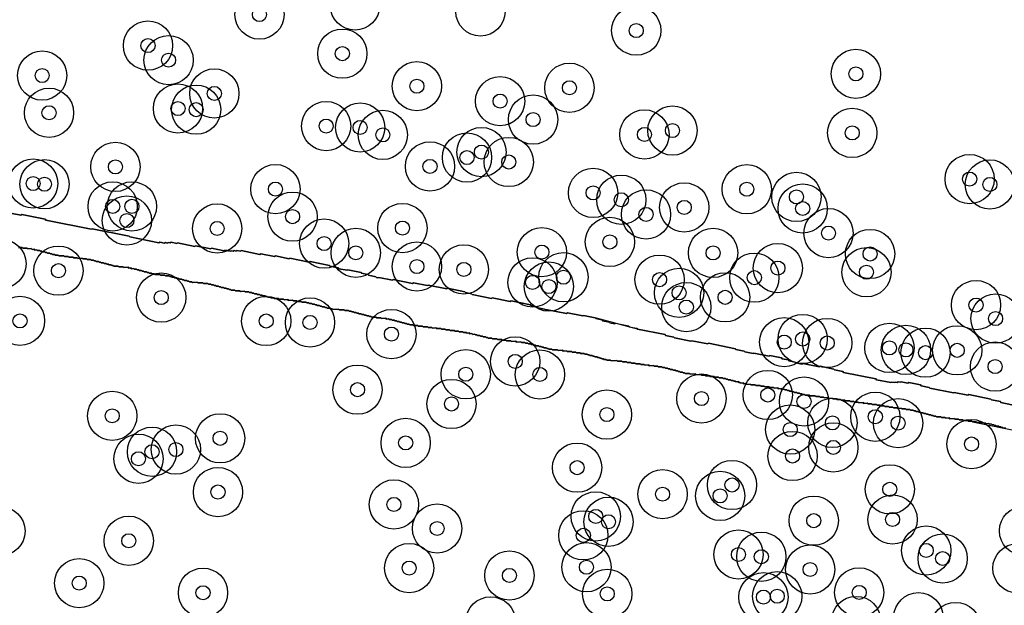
# Model space of a CAD drawing. Header units: inches. Extents: x 128668 to 131679, y 413272 to 413787.
# Tile 18 of 116: x 129118 to 129188, y 413618 to 413659. Entities that reach past the tile are written whole.
import ezdxf

# ---------------------------------------------------------------- set-up
doc = ezdxf.new("R2010")
doc.units = ezdxf.units.IN
doc.header["$MEASUREMENT"] = 0
doc.header["$PDMODE"] = 33
doc.header["$PDSIZE"] = -3
for name, color, linetype in [('Niet gedetecteerde gebieden (D-gebied) (ca. 44.659 m2)', 1, 'Continuous'), ('Significante objecten binnen onderzoeksgebied', 3, 'Continuous'), ('Veiligheidsmarge objecten d.d. 230531', 6, 'Continuous'), ('Vrijgegeven gebieden (A+B gebied) (ca. 609.035 m2)', 3, 'Continuous')]:
    doc.layers.add(name, color=color, linetype=linetype)

msp = doc.modelspace()

# ---------------------------------------------------------------- linework, layer by layer
at = {"layer": 'Niet gedetecteerde gebieden (D-gebied) (ca. 44.659 m2)'}
for points in [[(129117.016, 413645.612), (129118.241, 413645.367), (129118.3, 413645.406), (129119.967, 413645.073), (129120.006, 413645.014), (129123.242, 413644.367), (129123.301, 413644.407), (129125.948, 413643.877), (129125.988, 413643.819), (129128.047, 413643.407), (129128.105, 413643.446), (129128.449, 413643.378), (129128.507, 413643.417), (129128.655, 413643.388), (129128.713, 413643.427), (129128.86, 413643.397), (129128.919, 413643.437), (129129.312, 413643.358), (129129.37, 413643.398), (129130.596, 413643.152), (129130.655, 413643.192), (129131.733, 413642.976), (129131.792, 413643.015), (129132.675, 413642.839), (129132.734, 413642.878), (129133.126, 413642.8), (129133.185, 413642.839), (129133.332, 413642.81), (129133.391, 413642.849), (129133.538, 413642.82), (129133.596, 413642.859), (129133.841, 413642.81), (129133.9, 413642.849), (129135.224, 413642.584), (129135.283, 413642.624), (129136.263, 413642.428), (129136.322, 413642.467), (129137.303, 413642.271), (129137.362, 413642.31), (129138.734, 413642.036), (129138.793, 413642.075), (129140.166, 413641.801), (129140.205, 413641.742), (129140.793, 413641.624), (129140.833, 413641.565), (129141.421, 413641.448), (129141.48, 413641.487), (129142.411, 413641.301), (129142.451, 413641.242), (129142.892, 413641.154), (129142.931, 413641.095), (129143.47, 413640.987), (129143.51, 413640.929), (129143.608, 413640.909), (129143.666, 413640.948), (129144.647, 413640.752), (129144.706, 413640.791), (129146.079, 413640.517), (129146.137, 413640.556), (129147.118, 413640.36), (129147.177, 413640.4), (129148.501, 413640.135), (129148.559, 413640.174), (129149.785, 413639.929), (129149.824, 413639.87), (129150.266, 413639.782), (129150.305, 413639.723), (129151.677, 413639.449), (129151.736, 413639.488), (129153.011, 413639.234), (129153.07, 413639.273), (129154.443, 413638.999), (129154.482, 413638.94), (129154.923, 413638.852), (129154.962, 413638.793), (129155.453, 413638.695), (129155.492, 413638.636), (129155.551, 413638.675), (129157.021, 413638.381), (129157.08, 413638.42), (129158.159, 413638.205), (129158.218, 413638.244), (129159.051, 413638.078), (129159.09, 413638.019), (129159.532, 413637.93), (129159.571, 413637.872), (129160.061, 413637.774), (129160.1, 413637.715), (129160.444, 413637.646), (129160.502, 413637.685), (129161.434, 413637.499), (129161.473, 413637.44), (129162.012, 413637.333), (129162.052, 413637.274), (129164.013, 413636.882), (129164.052, 413636.823), (129164.64, 413636.705), (129164.679, 413636.647), (129165.856, 413636.411), (129165.915, 413636.451), (129167.043, 413636.225), (129167.101, 413636.265), (129169.013, 413635.883), (129169.053, 413635.824), (129169.641, 413635.706), (129169.68, 413635.647), (129170.269, 413635.53), (129170.327, 413635.569), (129171.406, 413635.353), (129171.465, 413635.393), (129172.298, 413635.226), (129172.337, 413635.167), (129172.779, 413635.079), (129172.818, 413635.02), (129173.259, 413634.932), (129173.298, 413634.873), (129173.74, 413634.785), (129173.799, 413634.824), (129174.975, 413634.589), (129175.034, 413634.628), (129176.014, 413634.432), (129176.054, 413634.374), (129176.642, 413634.256), (129176.681, 413634.197), (129178.986, 413633.737), (129179.025, 413633.678), (129180.054, 413633.472), (129180.113, 413633.511), (129180.309, 413633.472), (129180.368, 413633.511), (129180.515, 413633.482), (129180.574, 413633.521), (129180.721, 413633.492), (129180.78, 413633.531), (129181.27, 413633.433), (129181.329, 413633.472), (129182.163, 413633.306), (129182.202, 413633.247), (129182.79, 413633.129), (129182.829, 413633.07), (129184.496, 413632.737), (129184.555, 413632.777), (129185.536, 413632.58), (129185.594, 413632.62), (129187.163, 413632.306), (129187.202, 413632.247), (129187.84, 413632.12), (129187.879, 413632.061), (129188.663, 413631.904)], [(129188.218, 413630.23), (129188.068, 413630.227), (129188.017, 413630.276), (129187.917, 413630.274), (129187.866, 413630.323), (129187.766, 413630.322), (129187.715, 413630.371), (129187.565, 413630.368), (129187.514, 413630.417), (129187.414, 413630.415), (129187.363, 413630.464), (129187.264, 413630.463), (129187.213, 413630.512), (129187.063, 413630.509), (129187.012, 413630.558), (129186.812, 413630.555), (129186.761, 413630.604), (129186.511, 413630.599), (129186.46, 413630.648), (129186.16, 413630.643), (129186.109, 413630.692), (129185.859, 413630.688), (129185.808, 413630.737), (129185.559, 413630.732), (129185.508, 413630.781), (129185.208, 413630.776), (129185.157, 413630.825), (129184.907, 413630.82), (129184.856, 413630.869), (129184.606, 413630.865), (129184.555, 413630.914), (129184.255, 413630.909), (129184.204, 413630.958), (129183.955, 413630.953), (129183.904, 413631.002), (129183.654, 413630.998), (129183.603, 413631.047), (129183.303, 413631.042), (129183.252, 413631.091), (129183.102, 413631.088), (129183.051, 413631.137), (129182.951, 413631.135), (129182.9, 413631.184), (129182.75, 413631.182), (129182.699, 413631.231), (129182.599, 413631.229), (129182.549, 413631.278), (129182.398, 413631.275), (129182.348, 413631.324), (129182.198, 413631.322), (129182.147, 413631.371), (129182.047, 413631.369), (129181.996, 413631.418), (129181.846, 413631.416), (129181.795, 413631.465), (129181.695, 413631.463), (129181.644, 413631.512), (129181.444, 413631.508), (129181.393, 413631.557), (129181.143, 413631.553), (129181.093, 413631.602), (129180.843, 413631.598), (129180.792, 413631.647), (129180.542, 413631.642), (129180.491, 413631.691), (129180.241, 413631.687), (129180.19, 413631.736), (129179.94, 413631.731), (129179.889, 413631.78), (129179.639, 413631.776), (129179.588, 413631.825), (129179.339, 413631.821), (129179.288, 413631.87), (129179.088, 413631.866), (129179.037, 413631.915), (129178.737, 413631.91), (129178.686, 413631.959), (129178.436, 413631.954), (129178.385, 413632.003), (129178.135, 413631.999), (129178.084, 413632.048), (129177.784, 413632.043), (129177.733, 413632.092), (129177.484, 413632.087), (129177.433, 413632.136), (129177.183, 413632.132), (129177.132, 413632.181), (129176.832, 413632.176), (129176.781, 413632.225), (129176.531, 413632.22), (129176.48, 413632.269), (129176.23, 413632.265), (129176.179, 413632.314), (129175.929, 413632.309), (129175.878, 413632.358), (129175.628, 413632.354), (129175.578, 413632.403), (129175.328, 413632.398), (129175.277, 413632.448), (129175.027, 413632.443), (129174.976, 413632.492), (129174.726, 413632.488), (129174.675, 413632.537), (129174.325, 413632.53), (129174.274, 413632.58), (129173.974, 413632.574), (129173.924, 413632.623), (129173.774, 413632.621), (129173.723, 413632.67), (129173.623, 413632.668), (129173.572, 413632.717), (129173.422, 413632.714), (129173.371, 413632.763), (129173.221, 413632.761), (129173.17, 413632.81), (129173.07, 413632.808), (129173.019, 413632.857), (129172.869, 413632.854), (129172.818, 413632.903), (129172.718, 413632.902), (129172.668, 413632.951), (129172.518, 413632.948), (129172.467, 413632.997), (129172.317, 413632.994), (129172.266, 413633.044), (129172.066, 413633.04), (129172.015, 413633.089), (129171.765, 413633.085), (129171.714, 413633.134), (129171.464, 413633.129), (129171.413, 413633.178), (129171.113, 413633.173), (129171.062, 413633.222), (129170.813, 413633.218), (129170.762, 413633.267), (129170.462, 413633.261), (129170.411, 413633.31), (129170.111, 413633.305), (129170.06, 413633.354), (129169.76, 413633.349), (129169.709, 413633.398), (129169.609, 413633.396), (129169.558, 413633.445), (129169.408, 413633.442), (129169.358, 413633.491), (129169.258, 413633.49), (129169.207, 413633.539), (129169.057, 413633.536), (129169.006, 413633.585), (129168.906, 413633.583), (129168.855, 413633.632), (129168.705, 413633.63), (129168.654, 413633.679), (129168.504, 413633.676), (129168.453, 413633.725), (129168.353, 413633.723), (129168.302, 413633.773), (129168.152, 413633.77), (129168.102, 413633.819), (129167.852, 413633.814), (129167.801, 413633.863), (129167.551, 413633.859), (129167.5, 413633.908), (129167.2, 413633.903), (129167.149, 413633.952), (129166.899, 413633.947), (129166.848, 413633.996), (129166.598, 413633.992), (129166.547, 413634.041), (129166.198, 413634.035), (129166.147, 413634.084), (129165.797, 413634.078), (129165.746, 413634.127), (129165.446, 413634.121), (129165.395, 413634.17), (129165.295, 413634.168), (129165.244, 413634.218), (129165.094, 413634.215), (129165.043, 413634.264), (129164.943, 413634.262), (129164.892, 413634.311), (129164.792, 413634.31), (129164.742, 413634.359), (129164.592, 413634.356), (129164.541, 413634.405), (129164.391, 413634.402), (129164.34, 413634.451), (129164.24, 413634.45), (129164.189, 413634.499), (129164.039, 413634.496), (129163.988, 413634.545), (129163.838, 413634.542), (129163.787, 413634.591), (129163.537, 413634.587), (129163.486, 413634.636), (129163.236, 413634.632), (129163.186, 413634.681), (129162.886, 413634.675), (129162.835, 413634.724), (129162.585, 413634.72), (129162.534, 413634.769), (129162.284, 413634.764), (129162.233, 413634.814), (129161.933, 413634.808), (129161.882, 413634.857), (129161.632, 413634.853), (129161.582, 413634.902), (129161.332, 413634.897), (129161.281, 413634.946), (129160.981, 413634.941), (129160.93, 413634.99), (129160.63, 413634.985), (129160.579, 413635.034), (129160.179, 413635.027), (129160.128, 413635.076), (129159.878, 413635.071), (129159.827, 413635.12), (129159.677, 413635.118), (129159.627, 413635.167), (129159.527, 413635.165), (129159.476, 413635.214), (129159.376, 413635.212), (129159.325, 413635.261), (129159.225, 413635.26), (129159.174, 413635.309), (129159.024, 413635.306), (129158.973, 413635.355), (129158.873, 413635.353), (129158.822, 413635.402), (129158.672, 413635.4), (129158.621, 413635.449), (129158.521, 413635.447), (129158.471, 413635.496), (129158.321, 413635.493), (129158.27, 413635.543), (129158.02, 413635.538), (129157.969, 413635.587), (129157.719, 413635.583), (129157.668, 413635.632), (129157.418, 413635.627), (129157.367, 413635.676), (129157.067, 413635.671), (129157.016, 413635.72), (129156.766, 413635.716), (129156.716, 413635.765), (129156.416, 413635.759), (129156.365, 413635.808), (129156.015, 413635.802), (129155.964, 413635.851), (129155.764, 413635.848), (129155.713, 413635.897), (129155.613, 413635.895), (129155.562, 413635.944), (129155.412, 413635.941), (129155.361, 413635.99), (129155.261, 413635.988), (129155.21, 413636.038), (129155.061, 413636.035), (129155.01, 413636.084), (129154.86, 413636.081), (129154.809, 413636.13), (129154.709, 413636.129), (129154.658, 413636.178), (129154.508, 413636.175), (129154.457, 413636.224), (129154.307, 413636.221), (129154.256, 413636.271), (129154.106, 413636.268), (129154.055, 413636.317), (129153.806, 413636.312), (129153.755, 413636.361), (129153.455, 413636.356), (129153.404, 413636.405), (129153.104, 413636.4), (129153.053, 413636.449), (129152.753, 413636.444), (129152.702, 413636.493), (129152.452, 413636.488), (129152.401, 413636.537), (129152.101, 413636.532), (129152.051, 413636.581), (129151.751, 413636.576), (129151.7, 413636.625), (129151.45, 413636.62), (129151.399, 413636.669), (129151.299, 413636.667), (129151.248, 413636.716), (129151.098, 413636.714), (129151.047, 413636.763), (129150.897, 413636.76), (129150.846, 413636.809), (129150.696, 413636.807), (129150.645, 413636.856), (129150.545, 413636.854), (129150.495, 413636.903), (129150.345, 413636.9), (129150.294, 413636.949), (129150.144, 413636.947), (129150.093, 413636.996), (129149.943, 413636.993), (129149.892, 413637.042), (129149.692, 413637.039), (129149.641, 413637.088), (129149.391, 413637.083), (129149.34, 413637.132), (129149.09, 413637.128), (129149.04, 413637.177), (129148.74, 413637.172), (129148.689, 413637.221), (129148.439, 413637.216), (129148.388, 413637.265), (129148.138, 413637.261), (129148.087, 413637.31), (129147.787, 413637.304), (129147.736, 413637.354), (129147.486, 413637.349), (129147.435, 413637.398), (129147.185, 413637.394), (129147.135, 413637.443), (129146.835, 413637.437), (129146.784, 413637.486), (129146.484, 413637.481), (129146.433, 413637.53), (129146.133, 413637.525), (129146.082, 413637.574), (129145.882, 413637.57), (129145.831, 413637.619), (129145.681, 413637.617), (129145.63, 413637.666), (129145.53, 413637.664), (129145.48, 413637.713), (129145.33, 413637.71), (129145.279, 413637.759), (129145.179, 413637.758), (129145.128, 413637.807), (129144.978, 413637.804), (129144.927, 413637.853), (129144.827, 413637.851), (129144.776, 413637.9), (129144.626, 413637.898), (129144.575, 413637.947), (129144.425, 413637.944), (129144.374, 413637.993), (129144.225, 413637.99), (129144.174, 413638.04), (129143.874, 413638.034), (129143.823, 413638.083), (129143.523, 413638.078), (129143.472, 413638.127), (129143.172, 413638.122), (129143.121, 413638.171), (129143.021, 413638.169), (129142.97, 413638.218), (129142.82, 413638.215), (129142.769, 413638.264), (129142.669, 413638.263), (129142.619, 413638.312), (129142.469, 413638.309), (129142.418, 413638.358), (129142.268, 413638.355), (129142.217, 413638.405), (129142.117, 413638.403), (129142.066, 413638.452), (129141.916, 413638.449), (129141.865, 413638.498), (129141.765, 413638.496), (129141.714, 413638.545), (129141.564, 413638.543), (129141.513, 413638.592), (129141.264, 413638.587), (129141.213, 413638.637), (129140.863, 413638.63), (129140.812, 413638.679), (129140.412, 413638.672), (129140.361, 413638.721), (129140.211, 413638.718), (129140.16, 413638.768), (129140.01, 413638.765), (129139.959, 413638.814), (129139.859, 413638.812), (129139.808, 413638.861), (129139.659, 413638.859), (129139.608, 413638.908), (129139.508, 413638.906), (129139.457, 413638.955), (129139.307, 413638.952), (129139.256, 413639.001), (129139.156, 413639), (129139.105, 413639.049), (129138.955, 413639.046), (129138.904, 413639.095), (129138.754, 413639.092), (129138.703, 413639.141), (129138.553, 413639.139), (129138.503, 413639.188), (129138.203, 413639.183), (129138.152, 413639.232), (129137.902, 413639.227), (129137.851, 413639.276), (129137.601, 413639.272), (129137.55, 413639.321), (129137.25, 413639.315), (129137.199, 413639.365), (129136.949, 413639.36), (129136.898, 413639.409), (129136.598, 413639.404), (129136.547, 413639.453), (129136.248, 413639.447), (129136.197, 413639.497), (129135.997, 413639.493), (129135.946, 413639.542), (129135.796, 413639.539), (129135.745, 413639.588), (129135.645, 413639.587), (129135.594, 413639.636), (129135.444, 413639.633), (129135.393, 413639.682), (129135.243, 413639.679), (129135.192, 413639.729), (129135.043, 413639.726), (129134.992, 413639.775), (129134.842, 413639.772), (129134.791, 413639.821), (129134.691, 413639.819), (129134.64, 413639.869), (129134.49, 413639.866), (129134.439, 413639.915), (129134.189, 413639.911), (129134.138, 413639.96), (129133.838, 413639.954), (129133.787, 413640.003), (129133.487, 413639.998), (129133.437, 413640.047), (129133.187, 413640.043), (129133.136, 413640.092), (129133.036, 413640.09), (129132.985, 413640.139), (129132.885, 413640.137), (129132.834, 413640.186), (129132.684, 413640.183), (129132.633, 413640.233), (129132.483, 413640.23), (129132.432, 413640.279), (129132.332, 413640.277), (129132.281, 413640.326), (129132.131, 413640.324), (129132.081, 413640.373), (129131.981, 413640.371), (129131.93, 413640.42), (129131.78, 413640.417), (129131.729, 413640.466), (129131.579, 413640.464), (129131.528, 413640.513), (129131.228, 413640.507), (129131.177, 413640.556), (129130.827, 413640.55), (129130.776, 413640.599), (129130.427, 413640.593), (129130.376, 413640.642), (129130.226, 413640.639), (129130.175, 413640.688), (129130.075, 413640.687), (129130.024, 413640.736), (129129.874, 413640.733), (129129.823, 413640.782), (129129.723, 413640.78), (129129.672, 413640.83), (129129.522, 413640.827), (129129.471, 413640.876), (129129.371, 413640.874), (129129.321, 413640.923), (129129.17, 413640.92), (129129.12, 413640.97), (129128.97, 413640.967), (129128.919, 413641.016), (129128.819, 413641.014), (129128.768, 413641.063), (129128.518, 413641.059), (129128.467, 413641.108), (129128.167, 413641.102), (129128.116, 413641.152), (129127.766, 413641.145), (129127.715, 413641.194), (129127.565, 413641.192), (129127.515, 413641.241), (129127.365, 413641.238), (129127.314, 413641.287), (129127.214, 413641.285), (129127.163, 413641.334), (129127.013, 413641.332), (129126.962, 413641.381), (129126.862, 413641.379), (129126.811, 413641.428), (129126.661, 413641.425), (129126.61, 413641.475), (129126.51, 413641.473), (129126.459, 413641.522), (129126.31, 413641.519), (129126.259, 413641.568), (129126.109, 413641.565), (129126.058, 413641.615), (129125.908, 413641.612), (129125.857, 413641.661), (129125.557, 413641.656), (129125.506, 413641.705), (129125.206, 413641.699), (129125.155, 413641.748), (129124.855, 413641.743), (129124.804, 413641.792), (129124.705, 413641.79), (129124.654, 413641.839), (129124.504, 413641.837), (129124.453, 413641.886), (129124.353, 413641.884), (129124.302, 413641.933), (129124.152, 413641.93), (129124.101, 413641.979), (129123.951, 413641.977), (129123.9, 413642.026), (129123.8, 413642.024), (129123.749, 413642.073), (129123.599, 413642.071), (129123.548, 413642.12), (129123.448, 413642.118), (129123.398, 413642.167), (129123.248, 413642.164), (129123.197, 413642.213), (129122.947, 413642.209), (129122.896, 413642.258), (129122.646, 413642.253), (129122.595, 413642.302), (129122.295, 413642.297), (129122.244, 413642.346), (129121.994, 413642.342), (129121.943, 413642.391), (129121.644, 413642.385), (129121.593, 413642.435), (129121.343, 413642.43), (129121.292, 413642.479), (129120.942, 413642.473), (129120.891, 413642.522), (129120.691, 413642.518), (129120.64, 413642.567), (129120.49, 413642.565), (129120.439, 413642.614), (129120.339, 413642.612), (129120.288, 413642.661), (129120.139, 413642.658), (129120.088, 413642.707), (129119.988, 413642.706), (129119.937, 413642.755), (129119.787, 413642.752), (129119.736, 413642.801), (129119.636, 413642.799), (129119.585, 413642.848), (129119.435, 413642.846), (129119.384, 413642.895), (129119.234, 413642.892), (129119.183, 413642.941), (129119.033, 413642.939), (129118.982, 413642.988), (129118.733, 413642.983), (129118.682, 413643.032), (129118.382, 413643.027), (129118.331, 413643.076), (129118.081, 413643.071)]]:
    msp.add_lwpolyline(points, dxfattribs=at)
at = {"layer": 'Significante objecten binnen onderzoeksgebied'}
for p in [(129135.195, 413659.617), (129161.967, 413658.477), (129127.273, 413657.412), (129141.084, 413656.842), (129128.739, 413656.379), (129119.754, 413655.284), (129177.571, 413655.405), (129146.379, 413654.529), (129157.217, 413654.418), (129131.989, 413654.014), (129152.292, 413653.467), (129120.243, 413652.639), (129129.405, 413652.943), (129130.696, 413652.862), (129139.933, 413651.697), (129154.633, 413652.156), (129142.347, 413651.597), (129143.96, 413651.069), (129162.546, 413651.1), (129164.538, 413651.379), (129177.316, 413651.208), (129150.969, 413649.85), (129147.311, 413648.832), (129149.939, 413649.459), (129152.907, 413649.143), (129124.958, 413648.798), (129119.116, 413647.615), (129119.92, 413647.566), (129185.654, 413647.933), (129187.091, 413647.55), (129136.325, 413647.218), (129158.899, 413646.95), (129169.82, 413647.207), (129160.904, 413646.462), (129173.348, 413646.661), (129124.765, 413645.987), (129126.133, 413645.992), (129162.661, 413645.422), (129165.378, 413645.919), (129173.792, 413645.841), (129125.776, 413644.986), (129137.545, 413645.262), (129132.189, 413644.423), (129145.351, 413644.452), (129175.625, 413644.092), (129139.79, 413643.351), (129160.092, 413643.463), (129142.038, 413642.692), (129155.262, 413642.74), (129167.423, 413642.683), (129178.58, 413642.61), (129120.91, 413641.422), (129146.381, 413641.718), (129149.718, 413641.516), (129172.028, 413641.61), (129178.324, 413641.312), (129154.599, 413640.592), (129156.791, 413640.96), (129163.625, 413640.785), (129170.357, 413640.927), (129155.757, 413640.296), (129165.009, 413639.848), (129128.216, 413639.51), (129168.28, 413639.531), (129165.522, 413638.839), (129186.107, 413638.982), (129118.179, 413637.859), (129135.674, 413637.848), (129138.787, 413637.746), (129187.5, 413638.017), (129144.571, 413636.921), (129172.477, 413636.346), (129173.791, 413636.568), (129175.536, 413636.285), (129179.951, 413635.935), (129181.128, 413635.794), (129182.519, 413635.598), (129184.771, 413635.765), (129153.366, 413634.979), (129187.462, 413634.608), (129149.853, 413634.063), (129155.119, 413634.05), (129142.162, 413632.969), (129166.596, 413632.341), (129171.31, 413632.593), (129173.887, 413632.13), (129148.838, 413631.954), (129124.735, 413631.111), (129159.88, 413631.202), (129178.951, 413631.049), (129172.904, 413630.137), (129175.904, 413630.611), (129180.567, 413630.59), (129132.398, 413629.515), (129127.559, 413628.561), (129129.258, 413628.717), (129145.582, 413629.189), (129175.969, 413628.866), (129185.788, 413629.108), (129126.597, 413628.063), (129173.074, 413628.257), (129157.764, 413627.43), (129168.77, 413626.198), (129179.982, 413625.891), (129132.246, 413625.698), (129163.838, 413625.546), (129167.926, 413625.425), (129144.749, 413624.817), (129159.088, 413623.967), (129174.577, 413623.665), (129180.182, 413623.749), (129147.814, 413623.108), (129159.994, 413623.584), (129125.904, 413622.234), (129158.205, 413622.62), (129182.568, 413621.546), (129169.229, 413621.26), (129170.854, 413621.103), (129183.736, 413620.976), (129145.832, 413620.298), (129158.43, 413620.356), (129174.322, 413620.196), (129152.952, 413619.771), (129122.39, 413619.226), (129131.183, 413618.546), (129159.907, 413618.464), (129171.004, 413618.231), (129171.982, 413618.294), (129177.807, 413618.567)]:
    msp.add_point(p, dxfattribs=at)
at = {"layer": 'Veiligheidsmarge objecten d.d. 230531', "color": 6, "linetype": 'Continuous', "lineweight": 25}
for centre in [(129141.983, 413660.261), (129135.195, 413659.617), (129150.894, 413659.844), (129161.967, 413658.477), (129127.273, 413657.412), (129141.084, 413656.842), (129128.739, 413656.379), (129119.754, 413655.284), (129177.571, 413655.405), (129131.989, 413654.014), (129146.379, 413654.529), (129157.217, 413654.418), (129152.292, 413653.467), (129120.243, 413652.639), (129129.405, 413652.943), (129130.696, 413652.862), (129154.633, 413652.156), (129139.933, 413651.697), (129142.347, 413651.597), (129143.96, 413651.069), (129162.546, 413651.1), (129164.538, 413651.379), (129177.316, 413651.208), (129150.969, 413649.85), (129149.939, 413649.459), (129152.907, 413649.143), (129124.958, 413648.798), (129147.311, 413648.832), (129119.116, 413647.615), (129119.92, 413647.566), (129185.654, 413647.933), (129136.325, 413647.218), (129158.899, 413646.95), (129169.82, 413647.207), (129187.091, 413647.55), (129160.904, 413646.462), (129173.348, 413646.661), (129124.765, 413645.987), (129126.133, 413645.992), (129165.378, 413645.919), (129173.792, 413645.841), (129125.776, 413644.986), (129137.545, 413645.262), (129162.661, 413645.422), (129132.189, 413644.423), (129145.351, 413644.452), (129175.625, 413644.092), (129160.092, 413643.463), (129139.79, 413643.351), (129142.038, 413642.692), (129155.262, 413642.74), (129167.423, 413642.683), (129178.58, 413642.61), (129116.865, 413641.909), (129120.91, 413641.422), (129146.381, 413641.718), (129149.718, 413641.516), (129172.028, 413641.61), (129178.324, 413641.312), (129154.599, 413640.592), (129156.791, 413640.96), (129163.625, 413640.785), (129170.357, 413640.927), (129155.757, 413640.296), (129128.216, 413639.51), (129165.009, 413639.848), (129168.28, 413639.531), (129165.522, 413638.839), (129186.107, 413638.982), (129118.179, 413637.859), (129135.674, 413637.848), (129187.5, 413638.017), (129138.787, 413637.746), (129144.571, 413636.921), (129173.791, 413636.568), (129172.477, 413636.346), (129175.536, 413636.285), (129179.951, 413635.935), (129181.128, 413635.794), (129184.771, 413635.765), (129153.366, 413634.979), (129182.519, 413635.598), (129187.462, 413634.608), (129149.853, 413634.063), (129155.119, 413634.05), (129142.162, 413632.969), (129166.596, 413632.341), (129171.31, 413632.593), (129148.838, 413631.954), (129173.887, 413632.13), (129124.735, 413631.111), (129159.88, 413631.202), (129178.951, 413631.049), (129172.904, 413630.137), (129175.904, 413630.611), (129180.567, 413630.59), (129132.398, 413629.515), (129129.258, 413628.717), (129145.582, 413629.189), (129175.969, 413628.866), (129185.788, 413629.108), (129126.597, 413628.063), (129127.559, 413628.561), (129173.074, 413628.257), (129157.764, 413627.43), (129168.77, 413626.198), (129179.982, 413625.891), (129132.246, 413625.698), (129163.838, 413625.546), (129167.926, 413625.425), (129144.749, 413624.817), (129159.088, 413623.967), (129147.814, 413623.108), (129159.994, 413623.584), (129174.577, 413623.665), (129180.182, 413623.749), (129116.794, 413622.915), (129158.205, 413622.62), (129189.52, 413622.946), (129125.904, 413622.234), (129169.229, 413621.26), (129170.854, 413621.103), (129182.568, 413621.546), (129183.736, 413620.976), (129145.832, 413620.298), (129158.43, 413620.356), (129189.051, 413620.278), (129152.952, 413619.771), (129174.322, 413620.196), (129122.39, 413619.226), (129131.183, 413618.546), (129159.907, 413618.464), (129171.004, 413618.231), (129171.982, 413618.294), (129177.807, 413618.567), (129182.016, 413616.807), (129151.622, 413616.509), (129177.597, 413616.535), (129184.662, 413616.11)]:
    msp.add_circle(centre, 1.75, dxfattribs=at)
at = {"layer": 'Vrijgegeven gebieden (A+B gebied) (ca. 609.035 m2)'}
for points in [[(129188.663, 413631.904, 0), (129187.879, 413632.061, 0), (129187.84, 413632.12, 0), (129187.202, 413632.247, 0), (129187.163, 413632.306, 0), (129185.594, 413632.62, 0), (129185.536, 413632.58, 0), (129184.555, 413632.777, 0), (129184.496, 413632.737, 0), (129182.829, 413633.07, 0), (129182.79, 413633.129, 0), (129182.202, 413633.247, 0), (129182.163, 413633.306, 0), (129181.329, 413633.472, 0), (129181.27, 413633.433, 0), (129180.78, 413633.531, 0), (129180.721, 413633.492, 0), (129180.574, 413633.521, 0), (129180.515, 413633.482, 0), (129180.368, 413633.511, 0), (129180.309, 413633.472, 0), (129180.113, 413633.511, 0), (129180.054, 413633.472, 0), (129179.025, 413633.678, 0), (129178.986, 413633.737, 0), (129176.681, 413634.197, 0), (129176.642, 413634.256, 0), (129176.054, 413634.374, 0), (129176.014, 413634.432, 0), (129175.034, 413634.628, 0), (129174.975, 413634.589, 0), (129173.799, 413634.824, 0), (129173.74, 413634.785, 0), (129173.298, 413634.873, 0), (129173.259, 413634.932, 0), (129172.818, 413635.02, 0), (129172.779, 413635.079, 0), (129172.337, 413635.167, 0), (129172.298, 413635.226, 0), (129171.465, 413635.393, 0), (129171.406, 413635.353, 0), (129170.327, 413635.569, 0), (129170.269, 413635.53, 0), (129169.68, 413635.647, 0), (129169.641, 413635.706, 0), (129169.053, 413635.824, 0), (129169.013, 413635.883, 0), (129167.101, 413636.265, 0), (129167.043, 413636.225, 0), (129165.915, 413636.451, 0), (129165.856, 413636.411, 0), (129164.679, 413636.647, 0), (129164.64, 413636.705, 0), (129164.052, 413636.823, 0), (129164.013, 413636.882, 0), (129162.052, 413637.274, 0), (129159.051, 413638.078, 0), (129158.218, 413638.244, 0), (129158.159, 413638.205, 0), (129157.08, 413638.42, 0), (129157.021, 413638.381, 0), (129155.551, 413638.675, 0), (129155.492, 413638.636, 0), (129155.453, 413638.695, 0), (129154.962, 413638.793, 0), (129154.923, 413638.852, 0), (129154.482, 413638.94, 0), (129154.443, 413638.999, 0), (129153.07, 413639.273, 0), (129153.011, 413639.234, 0), (129151.736, 413639.488, 0), (129151.677, 413639.449, 0), (129150.305, 413639.723, 0), (129150.266, 413639.782, 0), (129149.824, 413639.87, 0), (129149.785, 413639.929, 0), (129148.559, 413640.174, 0), (129148.501, 413640.135, 0), (129147.177, 413640.4, 0), (129147.118, 413640.36, 0), (129146.137, 413640.556, 0), (129146.079, 413640.517, 0), (129144.706, 413640.791, 0), (129144.647, 413640.752, 0), (129143.666, 413640.948, 0), (129143.608, 413640.909, 0), (129143.51, 413640.929, 0), (129143.47, 413640.987, 0), (129142.931, 413641.095, 0), (129142.892, 413641.154, 0), (129142.451, 413641.242, 0), (129142.411, 413641.301, 0), (129141.48, 413641.487, 0), (129141.421, 413641.448, 0), (129140.833, 413641.565, 0), (129140.793, 413641.624, 0), (129140.205, 413641.742, 0), (129140.166, 413641.801, 0), (129138.793, 413642.075, 0), (129138.734, 413642.036, 0), (129137.362, 413642.31, 0), (129137.303, 413642.271, 0), (129136.322, 413642.467, 0), (129136.263, 413642.428, 0), (129135.283, 413642.624, 0), (129135.224, 413642.584, 0), (129133.9, 413642.849, 0), (129133.841, 413642.81, 0), (129133.596, 413642.859, 0), (129133.538, 413642.82, 0), (129133.391, 413642.849, 0), (129133.332, 413642.81, 0), (129133.185, 413642.839, 0), (129133.126, 413642.8, 0), (129132.734, 413642.878, 0), (129132.675, 413642.839, 0), (129131.792, 413643.015, 0), (129131.733, 413642.976, 0), (129130.655, 413643.192, 0), (129130.596, 413643.152, 0), (129129.37, 413643.398, 0), (129129.312, 413643.358, 0), (129128.919, 413643.437, 0), (129128.86, 413643.397, 0), (129128.713, 413643.427, 0), (129128.655, 413643.388, 0), (129128.507, 413643.417, 0), (129128.449, 413643.378, 0), (129128.105, 413643.446, 0), (129128.047, 413643.407, 0), (129125.988, 413643.819, 0), (129125.948, 413643.877, 0), (129123.301, 413644.407, 0), (129123.242, 413644.367, 0), (129120.006, 413645.014, 0), (129119.967, 413645.073, 0), (129118.3, 413645.406, 0), (129118.241, 413645.367, 0), (129117.016, 413645.612, 0)], [(129118.081, 413643.071, 0), (129118.331, 413643.076, 0), (129118.382, 413643.027, 0), (129118.682, 413643.032, 0), (129118.733, 413642.983, 0), (129118.982, 413642.988, 0), (129119.033, 413642.939, 0), (129119.183, 413642.941, 0), (129119.234, 413642.892, 0), (129119.384, 413642.895, 0), (129119.435, 413642.846, 0), (129119.585, 413642.848, 0), (129119.636, 413642.799, 0), (129119.736, 413642.801, 0), (129119.787, 413642.752, 0), (129119.937, 413642.755, 0), (129119.988, 413642.706, 0), (129120.088, 413642.707, 0), (129120.139, 413642.658, 0), (129120.288, 413642.661, 0), (129120.339, 413642.612, 0), (129120.439, 413642.614, 0), (129120.49, 413642.565, 0), (129120.64, 413642.567, 0), (129120.691, 413642.518, 0), (129120.891, 413642.522, 0), (129120.942, 413642.473, 0), (129121.292, 413642.479, 0), (129121.343, 413642.43, 0), (129121.593, 413642.435, 0), (129121.644, 413642.385, 0), (129121.943, 413642.391, 0), (129121.994, 413642.342, 0), (129122.244, 413642.346, 0), (129122.295, 413642.297, 0), (129122.595, 413642.302, 0), (129122.646, 413642.253, 0), (129122.896, 413642.258, 0), (129122.947, 413642.209, 0), (129123.197, 413642.213, 0), (129123.248, 413642.164, 0), (129123.398, 413642.167, 0), (129123.448, 413642.118, 0), (129123.548, 413642.12, 0), (129123.599, 413642.071, 0), (129123.749, 413642.073, 0), (129123.8, 413642.024, 0), (129123.9, 413642.026, 0), (129123.951, 413641.977, 0), (129124.101, 413641.979, 0), (129124.152, 413641.93, 0), (129124.302, 413641.933, 0), (129124.353, 413641.884, 0), (129124.453, 413641.886, 0), (129124.504, 413641.837, 0), (129124.654, 413641.839, 0), (129124.705, 413641.79, 0), (129124.804, 413641.792, 0), (129124.855, 413641.743, 0), (129125.155, 413641.748, 0), (129125.206, 413641.699, 0), (129125.506, 413641.705, 0), (129125.557, 413641.656, 0), (129125.857, 413641.661, 0), (129125.908, 413641.612, 0), (129126.058, 413641.615, 0), (129126.109, 413641.565, 0), (129126.259, 413641.568, 0), (129126.31, 413641.519, 0), (129126.459, 413641.522, 0), (129126.51, 413641.473, 0), (129126.61, 413641.475, 0), (129126.661, 413641.425, 0), (129126.811, 413641.428, 0), (129126.862, 413641.379, 0), (129126.962, 413641.381, 0), (129127.013, 413641.332, 0), (129127.163, 413641.334, 0), (129127.214, 413641.285, 0), (129127.314, 413641.287, 0), (129127.365, 413641.238, 0), (129127.515, 413641.241, 0), (129127.565, 413641.192, 0), (129127.715, 413641.194, 0), (129127.766, 413641.145, 0), (129128.116, 413641.152, 0), (129128.167, 413641.102, 0), (129128.467, 413641.108, 0), (129128.518, 413641.059, 0), (129128.768, 413641.063, 0), (129128.819, 413641.014, 0), (129128.919, 413641.016, 0), (129128.97, 413640.967, 0), (129129.12, 413640.97, 0), (129129.17, 413640.92, 0), (129129.321, 413640.923, 0), (129129.371, 413640.874, 0), (129129.471, 413640.876, 0), (129129.522, 413640.827, 0), (129129.672, 413640.83, 0), (129129.723, 413640.78, 0), (129129.823, 413640.782, 0), (129129.874, 413640.733, 0), (129130.024, 413640.736, 0), (129130.075, 413640.687, 0), (129130.175, 413640.688, 0), (129130.226, 413640.639, 0), (129130.376, 413640.642, 0), (129130.427, 413640.593, 0), (129130.776, 413640.599, 0), (129130.827, 413640.55, 0), (129131.177, 413640.556, 0), (129131.228, 413640.507, 0), (129131.528, 413640.513, 0), (129131.579, 413640.464, 0), (129131.729, 413640.466, 0), (129131.78, 413640.417, 0), (129131.93, 413640.42, 0), (129131.981, 413640.371, 0), (129132.081, 413640.373, 0), (129132.131, 413640.324, 0), (129132.281, 413640.326, 0), (129132.332, 413640.277, 0), (129132.432, 413640.279, 0), (129132.483, 413640.23, 0), (129132.633, 413640.233, 0), (129132.684, 413640.183, 0), (129132.834, 413640.186, 0), (129132.885, 413640.137, 0), (129132.985, 413640.139, 0), (129133.036, 413640.09, 0), (129133.136, 413640.092, 0), (129133.187, 413640.043, 0), (129133.437, 413640.047, 0), (129133.487, 413639.998, 0), (129133.787, 413640.003, 0), (129133.838, 413639.954, 0), (129134.138, 413639.96, 0), (129134.189, 413639.911, 0), (129134.439, 413639.915, 0), (129134.49, 413639.866, 0), (129134.64, 413639.869, 0), (129134.691, 413639.819, 0), (129134.791, 413639.821, 0), (129134.842, 413639.772, 0), (129134.992, 413639.775, 0), (129135.043, 413639.726, 0), (129135.192, 413639.729, 0), (129135.243, 413639.679, 0), (129135.393, 413639.682, 0), (129135.444, 413639.633, 0), (129135.594, 413639.636, 0), (129135.645, 413639.587, 0), (129135.745, 413639.588, 0), (129135.796, 413639.539, 0), (129135.946, 413639.542, 0), (129135.997, 413639.493, 0), (129136.197, 413639.497, 0), (129136.248, 413639.447, 0), (129136.547, 413639.453, 0), (129136.598, 413639.404, 0), (129136.898, 413639.409, 0), (129136.949, 413639.36, 0), (129137.199, 413639.365, 0), (129137.25, 413639.315, 0), (129137.55, 413639.321, 0), (129137.601, 413639.272, 0), (129137.851, 413639.276, 0), (129137.902, 413639.227, 0), (129138.152, 413639.232, 0), (129138.203, 413639.183, 0), (129138.503, 413639.188, 0), (129138.553, 413639.139, 0), (129138.703, 413639.141, 0), (129138.754, 413639.092, 0), (129138.904, 413639.095, 0), (129138.955, 413639.046, 0), (129139.105, 413639.049, 0), (129139.156, 413639, 0), (129139.256, 413639.001, 0), (129139.307, 413638.952, 0), (129139.457, 413638.955, 0), (129139.508, 413638.906, 0), (129139.608, 413638.908, 0), (129139.659, 413638.859, 0), (129139.808, 413638.861, 0), (129139.859, 413638.812, 0), (129139.959, 413638.814, 0), (129140.01, 413638.765, 0), (129140.16, 413638.768, 0), (129140.211, 413638.718, 0), (129140.361, 413638.721, 0), (129140.412, 413638.672, 0), (129140.812, 413638.679, 0), (129140.863, 413638.63, 0), (129141.213, 413638.637, 0), (129141.264, 413638.587, 0), (129141.513, 413638.592, 0), (129141.564, 413638.543, 0), (129141.714, 413638.545, 0), (129141.765, 413638.496, 0), (129141.865, 413638.498, 0), (129141.916, 413638.449, 0), (129142.066, 413638.452, 0), (129142.117, 413638.403, 0), (129142.217, 413638.405, 0), (129142.268, 413638.355, 0), (129142.418, 413638.358, 0), (129142.469, 413638.309, 0), (129142.619, 413638.312, 0), (129142.669, 413638.263, 0), (129142.769, 413638.264, 0), (129142.82, 413638.215, 0), (129142.97, 413638.218, 0), (129143.021, 413638.169, 0), (129143.121, 413638.171, 0), (129143.172, 413638.122, 0), (129143.472, 413638.127, 0), (129143.523, 413638.078, 0), (129143.823, 413638.083, 0), (129143.874, 413638.034, 0), (129144.174, 413638.04, 0), (129144.225, 413637.99, 0), (129144.374, 413637.993, 0), (129144.425, 413637.944, 0), (129144.575, 413637.947, 0), (129144.626, 413637.898, 0), (129144.776, 413637.9, 0), (129144.827, 413637.851, 0), (129144.927, 413637.853, 0), (129144.978, 413637.804, 0), (129145.128, 413637.807, 0), (129145.179, 413637.758, 0), (129145.279, 413637.759, 0), (129145.33, 413637.71, 0), (129145.48, 413637.713, 0), (129145.53, 413637.664, 0), (129145.63, 413637.666, 0), (129145.681, 413637.617, 0), (129145.831, 413637.619, 0), (129145.882, 413637.57, 0), (129146.082, 413637.574, 0), (129146.133, 413637.525, 0), (129146.433, 413637.53, 0), (129146.484, 413637.481, 0), (129146.784, 413637.486, 0), (129146.835, 413637.437, 0), (129147.135, 413637.443, 0), (129147.185, 413637.394, 0), (129147.435, 413637.398, 0), (129147.486, 413637.349, 0), (129147.736, 413637.354, 0), (129147.787, 413637.304, 0), (129148.087, 413637.31, 0), (129148.138, 413637.261, 0), (129148.388, 413637.265, 0), (129148.439, 413637.216, 0), (129148.689, 413637.221, 0), (129148.74, 413637.172, 0), (129149.04, 413637.177, 0), (129149.09, 413637.128, 0), (129149.34, 413637.132, 0), (129149.391, 413637.083, 0), (129149.641, 413637.088, 0), (129149.692, 413637.039, 0), (129149.892, 413637.042, 0), (129149.943, 413636.993, 0), (129150.093, 413636.996, 0), (129150.144, 413636.947, 0), (129150.294, 413636.949, 0), (129150.345, 413636.9, 0), (129150.495, 413636.903, 0), (129150.545, 413636.854, 0), (129150.645, 413636.856, 0), (129150.696, 413636.807, 0), (129150.846, 413636.809, 0), (129150.897, 413636.76, 0), (129151.047, 413636.763, 0), (129151.098, 413636.714, 0), (129151.248, 413636.716, 0), (129151.299, 413636.667, 0), (129151.399, 413636.669, 0), (129151.45, 413636.62, 0), (129151.7, 413636.625, 0), (129151.751, 413636.576, 0), (129152.051, 413636.581, 0), (129152.101, 413636.532, 0), (129152.401, 413636.537, 0), (129152.452, 413636.488, 0), (129152.702, 413636.493, 0), (129152.753, 413636.444, 0), (129153.053, 413636.449, 0), (129153.104, 413636.4, 0), (129153.404, 413636.405, 0), (129153.455, 413636.356, 0), (129153.755, 413636.361, 0), (129153.806, 413636.312, 0), (129154.055, 413636.317, 0), (129154.106, 413636.268, 0), (129154.256, 413636.271, 0), (129154.307, 413636.221, 0), (129154.457, 413636.224, 0), (129154.508, 413636.175, 0), (129154.658, 413636.178, 0), (129154.709, 413636.129, 0), (129154.809, 413636.13, 0), (129154.86, 413636.081, 0), (129155.01, 413636.084, 0), (129155.061, 413636.035, 0), (129155.21, 413636.038, 0), (129155.261, 413635.988, 0), (129155.361, 413635.99, 0), (129155.412, 413635.941, 0), (129155.562, 413635.944, 0), (129155.613, 413635.895, 0), (129155.713, 413635.897, 0), (129155.764, 413635.848, 0), (129155.964, 413635.851, 0), (129156.015, 413635.802, 0), (129156.365, 413635.808, 0), (129156.416, 413635.759, 0), (129156.716, 413635.765, 0), (129156.766, 413635.716, 0), (129157.016, 413635.72, 0), (129157.067, 413635.671, 0), (129157.367, 413635.676, 0), (129157.418, 413635.627, 0), (129157.668, 413635.632, 0), (129157.719, 413635.583, 0), (129157.969, 413635.587, 0), (129158.02, 413635.538, 0), (129158.27, 413635.543, 0), (129158.321, 413635.493, 0), (129158.471, 413635.496, 0), (129158.521, 413635.447, 0), (129158.621, 413635.449, 0), (129158.672, 413635.4, 0), (129158.822, 413635.402, 0), (129158.873, 413635.353, 0), (129158.973, 413635.355, 0), (129159.024, 413635.306, 0), (129159.174, 413635.309, 0), (129159.225, 413635.26, 0), (129159.325, 413635.261, 0), (129159.376, 413635.212, 0), (129159.476, 413635.214, 0), (129159.527, 413635.165, 0), (129159.627, 413635.167, 0), (129159.677, 413635.118, 0), (129159.827, 413635.12, 0), (129159.878, 413635.071, 0), (129160.128, 413635.076, 0), (129160.179, 413635.027, 0), (129160.579, 413635.034, 0), (129160.63, 413634.985, 0), (129160.93, 413634.99, 0), (129160.981, 413634.941, 0), (129161.281, 413634.946, 0), (129161.332, 413634.897, 0), (129161.582, 413634.902, 0), (129161.632, 413634.853, 0), (129161.882, 413634.857, 0), (129161.933, 413634.808, 0), (129162.233, 413634.814, 0), (129162.284, 413634.764, 0), (129162.534, 413634.769, 0), (129162.585, 413634.72, 0), (129162.835, 413634.724, 0), (129162.886, 413634.675, 0), (129163.186, 413634.681, 0), (129163.236, 413634.632, 0), (129163.486, 413634.636, 0), (129163.537, 413634.587, 0), (129163.787, 413634.591, 0), (129163.838, 413634.542, 0), (129163.988, 413634.545, 0), (129164.039, 413634.496, 0), (129164.189, 413634.499, 0), (129164.24, 413634.45, 0), (129164.34, 413634.451, 0), (129164.391, 413634.402, 0), (129164.541, 413634.405, 0), (129164.592, 413634.356, 0), (129164.742, 413634.359, 0), (129164.792, 413634.31, 0), (129164.892, 413634.311, 0), (129164.943, 413634.262, 0), (129165.043, 413634.264, 0), (129165.094, 413634.215, 0), (129165.244, 413634.218, 0), (129165.295, 413634.168, 0), (129165.395, 413634.17, 0), (129165.446, 413634.121, 0), (129165.746, 413634.127, 0), (129165.797, 413634.078, 0), (129166.147, 413634.084, 0), (129166.198, 413634.035, 0), (129166.547, 413634.041, 0), (129166.598, 413633.992, 0), (129166.848, 413633.996, 0), (129166.899, 413633.947, 0), (129167.149, 413633.952, 0), (129167.2, 413633.903, 0), (129167.5, 413633.908, 0), (129167.551, 413633.859, 0), (129167.801, 413633.863, 0), (129167.852, 413633.814, 0), (129168.102, 413633.819, 0), (129168.152, 413633.77, 0), (129168.302, 413633.773, 0), (129168.353, 413633.723, 0), (129168.453, 413633.725, 0), (129168.504, 413633.676, 0), (129168.654, 413633.679, 0), (129168.705, 413633.63, 0), (129168.855, 413633.632, 0), (129168.906, 413633.583, 0), (129169.006, 413633.585, 0), (129169.057, 413633.536, 0), (129169.207, 413633.539, 0), (129169.258, 413633.49, 0), (129169.358, 413633.491, 0), (129169.408, 413633.442, 0), (129169.558, 413633.445, 0), (129169.609, 413633.396, 0), (129169.709, 413633.398, 0), (129169.76, 413633.349, 0), (129170.06, 413633.354, 0), (129170.111, 413633.305, 0), (129170.411, 413633.31, 0), (129170.462, 413633.261, 0), (129170.762, 413633.267, 0), (129170.813, 413633.218, 0), (129171.062, 413633.222, 0), (129171.113, 413633.173, 0), (129171.413, 413633.178, 0), (129171.464, 413633.129, 0), (129171.714, 413633.134, 0), (129171.765, 413633.085, 0), (129172.015, 413633.089, 0), (129172.066, 413633.04, 0), (129172.266, 413633.044, 0), (129172.317, 413632.994, 0), (129172.467, 413632.997, 0), (129172.518, 413632.948, 0), (129172.668, 413632.951, 0), (129172.718, 413632.902, 0), (129172.818, 413632.903, 0), (129172.869, 413632.854, 0), (129173.019, 413632.857, 0), (129173.07, 413632.808, 0), (129173.17, 413632.81, 0), (129173.221, 413632.761, 0), (129173.371, 413632.763, 0), (129173.422, 413632.714, 0), (129173.572, 413632.717, 0), (129173.623, 413632.668, 0), (129173.723, 413632.67, 0), (129173.774, 413632.621, 0), (129173.924, 413632.623, 0), (129173.974, 413632.574, 0), (129174.274, 413632.58, 0), (129174.325, 413632.53, 0), (129174.675, 413632.537, 0), (129174.726, 413632.488, 0), (129174.976, 413632.492, 0), (129175.027, 413632.443, 0), (129175.277, 413632.448, 0), (129175.328, 413632.398, 0), (129175.578, 413632.403, 0), (129175.628, 413632.354, 0), (129175.878, 413632.358, 0), (129175.929, 413632.309, 0), (129176.179, 413632.314, 0), (129176.23, 413632.265, 0), (129176.48, 413632.269, 0), (129176.531, 413632.22, 0), (129176.781, 413632.225, 0), (129176.832, 413632.176, 0), (129177.132, 413632.181, 0), (129177.183, 413632.132, 0), (129177.433, 413632.136, 0), (129177.484, 413632.087, 0), (129177.733, 413632.092, 0), (129177.784, 413632.043, 0), (129178.084, 413632.048, 0), (129178.135, 413631.999, 0), (129178.385, 413632.003, 0), (129178.436, 413631.954, 0), (129178.686, 413631.959, 0), (129178.737, 413631.91, 0), (129179.037, 413631.915, 0), (129179.088, 413631.866, 0), (129179.288, 413631.87, 0), (129179.339, 413631.821, 0), (129179.588, 413631.825, 0), (129179.639, 413631.776, 0), (129179.889, 413631.78, 0), (129179.94, 413631.731, 0), (129180.19, 413631.736, 0), (129180.241, 413631.687, 0), (129180.491, 413631.691, 0), (129180.542, 413631.642, 0), (129180.792, 413631.647, 0), (129180.843, 413631.598, 0), (129181.093, 413631.602, 0), (129181.143, 413631.553, 0), (129181.393, 413631.557, 0), (129181.444, 413631.508, 0), (129181.644, 413631.512, 0), (129181.695, 413631.463, 0), (129181.795, 413631.465, 0), (129181.846, 413631.416, 0), (129181.996, 413631.418, 0), (129182.047, 413631.369, 0), (129182.147, 413631.371, 0), (129182.198, 413631.322, 0), (129182.348, 413631.324, 0), (129182.398, 413631.275, 0), (129182.549, 413631.278, 0), (129182.599, 413631.229, 0), (129182.699, 413631.231, 0), (129182.75, 413631.182, 0), (129182.9, 413631.184, 0), (129182.951, 413631.135, 0), (129183.051, 413631.137, 0), (129183.102, 413631.088, 0), (129183.252, 413631.091, 0), (129183.303, 413631.042, 0), (129183.603, 413631.047, 0), (129183.654, 413630.998, 0), (129183.904, 413631.002, 0), (129183.955, 413630.953, 0), (129184.204, 413630.958, 0), (129184.255, 413630.909, 0), (129184.555, 413630.914, 0), (129184.606, 413630.865, 0), (129184.856, 413630.869, 0), (129184.907, 413630.82, 0), (129185.157, 413630.825, 0), (129185.208, 413630.776, 0), (129185.508, 413630.781, 0), (129185.559, 413630.732, 0), (129185.808, 413630.737, 0), (129185.859, 413630.688, 0), (129192.685, 413629.31, 0)]]:
    msp.add_polyline3d(points, dxfattribs=at)

doc.saveas('drawing.dxf')
